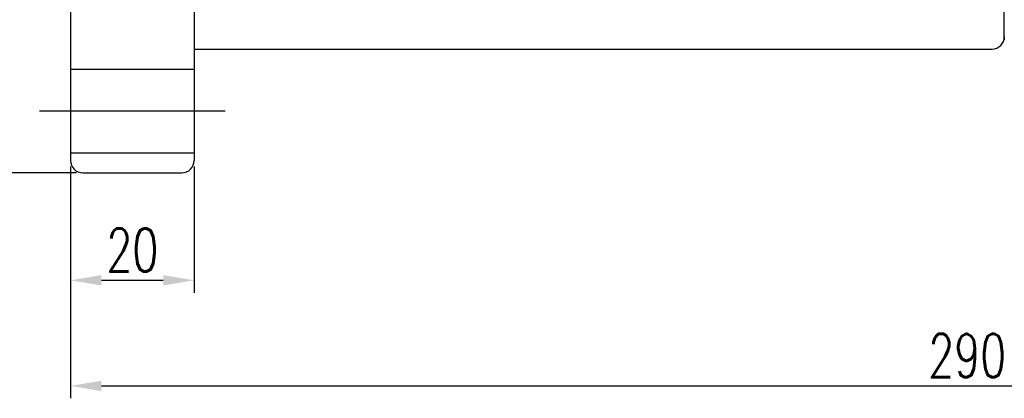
# Model space of a CAD drawing. Extents: x 3 to 2519, y -456 to 604.
# Tile 2 of 45: x 225 to 384, y 129 to 190. Entities that reach past the tile are written whole.
import ezdxf

# ---------------------------------------------------------------- set-up
doc = ezdxf.new("R2010")
doc.units = 0
doc.header["$MEASUREMENT"] = 0
doc.layers.add('DIM', color=4, linetype='CONTINUOUS')
doc.styles.add('CHN', font='SIMPLEX.shx', dxfattribs={"width": 0.7, "bigfont": 'CHINESET.shx'})
doc.dimstyles.new('CNS', dxfattribs={"dimscale": 0, "dimtxt": 4, "dimasz": 3, "dimexe": 1, "dimexo": 0.5, "dimgap": 1, "dimtad": 1, "dimdsep": 46, "dimtxsty": 'CHN', "dimcen": 0.09, "dimclrd": 256, "dimclre": 256, "dimclrt": 256, "dimadec": 0, "dimazin": 0, "dimtp": 1, "dimtm": 1, "dimtfac": 0.6, "dimtix": 1, "dimtmove": 2, "dimatfit": 3, "dimfxl": 1, "dimtvp": 0.85, "dimtolj": 1, "dimarcsym": 0})

# ---------------------------------------------------------------- blocks, each defined once
blk = doc.blocks.new('*D6')
at = {"layer": 'DIM', "color": 7, "lineweight": -2, "transparency": 16777216}
for p, q in [((233.35, 166.42), (233.35, 146.04)), ((253.35, 166.42), (253.35, 146.04)), ((238.35, 148.04), (248.35, 148.04))]:
    blk.add_line(p, q, dxfattribs=at)
at = {"layer": 'DIM', "color": 7, "transparency": 16777216}
for points in [[(238.35, 148.88), (238.35, 147.21), (233.35, 148.04)], [(248.35, 148.88), (248.35, 147.21), (253.35, 148.04)]]:
    blk.add_solid(points, dxfattribs=at)
at = {"layer": 'DIM', "color": 7, "transparency": 16777216, "insert": (243.35, 152.94), "char_height": 7, "attachment_point": 5, "style": 'CHN'}
blk.add_mtext('\\A1;20', dxfattribs=at)
blk = doc.blocks.new('*D5')
at = {"layer": 'DIM', "color": 7, "lineweight": -2, "transparency": 16777216}
for p, q in [((523.35, 186.42), (523.35, 128.97)), ((233.35, 166.42), (233.35, 128.97)), ((238.35, 130.97), (518.35, 130.97))]:
    blk.add_line(p, q, dxfattribs=at)
at = {"layer": 'DIM', "color": 7, "transparency": 16777216}
for points in [[(238.35, 131.8), (238.35, 130.13), (233.35, 130.97)], [(518.35, 131.8), (518.35, 130.13), (523.35, 130.97)]]:
    blk.add_solid(points, dxfattribs=at)
at = {"layer": 'DIM', "color": 7, "transparency": 16777216, "insert": (378.35, 135.87), "char_height": 7, "attachment_point": 5, "style": 'CHN'}
blk.add_mtext('\\A1;290', dxfattribs=at)
blk = doc.blocks.new('*D4')
at = {"layer": 'DIM', "color": 7, "lineweight": -2, "transparency": 16777216}
for p, q in [((234.35, 300.42), (213.38, 300.42)), ((215.38, 295.42), (215.38, 170.42)), ((234.35, 165.42), (213.38, 165.42))]:
    blk.add_line(p, q, dxfattribs=at)
at = {"layer": 'DIM', "color": 7, "transparency": 16777216}
for points in [[(214.55, 295.42), (216.22, 295.42), (215.38, 300.42)], [(214.55, 170.42), (216.22, 170.42), (215.38, 165.42)]]:
    blk.add_solid(points, dxfattribs=at)
at = {"layer": 'DIM', "color": 7, "transparency": 16777216, "insert": (210.48, 232.92), "char_height": 7, "attachment_point": 5, "rotation": 90, "style": 'CHN'}
blk.add_mtext('\\A1;%%c135', dxfattribs=at)

msp = doc.modelspace()

# ---------------------------------------------------------------- linework, layer by layer
at = {"layer": 'DIM', "color": 7}
for p, q in [((233.352, 298.423), (233.352, 167.423)), ((253.352, 298.423), (253.352, 167.423)), ((384.352, 187.423), (384.352, 278.923)), ((384.352, 187.423), (384.352, 186.923)), ((253.352, 185.423), (382.352, 185.423)), ((233.352, 182.173), (253.352, 182.173)), ((228.352, 175.423), (258.352, 175.423)), ((233.352, 168.673), (253.352, 168.673)), ((235.352, 165.423), (251.352, 165.423))]:
    msp.add_line(p, q, dxfattribs=at)
for centre, start, end in [((382.352, 187.423), 270, 0), ((235.352, 167.423), 180, 270), ((251.352, 167.423), 270, 0)]:
    msp.add_arc(centre, 2, start, end, dxfattribs=at)

# ---------------------------------------------------------------- dimensions: what is measured, and where the dimension line sits
dim = msp.add_linear_dim(base=(215.382, 165.423), p1=(235.352, 300.423), p2=(235.352, 165.423), angle=90, text='%%c<>', dimstyle='CNS', override={"dimscale": 2, "dimtxt": 3.5, "dimasz": 2.5, "dimgap": 0.7, "dimclrd": 7, "dimclre": 7, "dimclrt": 7, "dimtmove": 0}, dxfattribs=at)
dim.commit()
dim.dimension.update_dxf_attribs({"geometry": '*D4', "text_midpoint": (210.482, 232.923)})
for base, p2, picture, middle in [((523.352, 130.966), (523.352, 187.423), '*D5', (378.352, 135.866)), ((253.352, 148.044), (253.352, 167.423), '*D6', (243.352, 152.944))]:
    dim = msp.add_linear_dim(base=base, p1=(233.352, 167.423), p2=p2, dimstyle='CNS', override={"dimscale": 2, "dimtxt": 3.5, "dimasz": 2.5, "dimgap": 0.7, "dimclrd": 7, "dimclre": 7, "dimclrt": 7, "dimtmove": 0}, dxfattribs=at)
    dim.commit()
    dim.dimension.update_dxf_attribs({"geometry": picture, "text_midpoint": middle})

doc.saveas('drawing.dxf')
